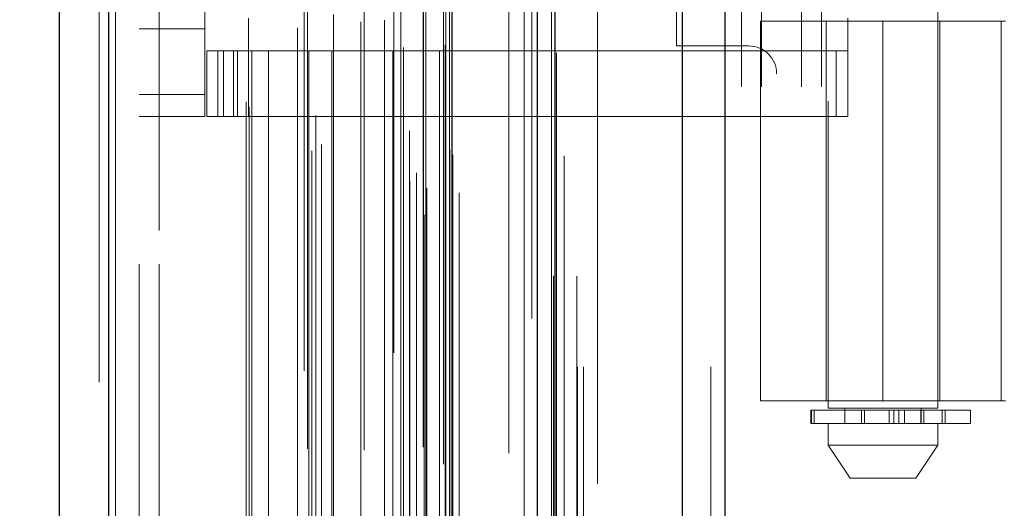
# Model space of a CAD drawing. Header units: inches. Extents: x 0.2 to 10.8, y 0.2 to 8.2.
# Tile 101 of 123: x 5.9649 to 6.1126, y 3.9765 to 4.0498. Entities that reach past the tile are written whole.
import ezdxf

# ---------------------------------------------------------------- set-up
doc = ezdxf.new("R2010")
doc.units = ezdxf.units.IN
doc.header["$MEASUREMENT"] = 0
doc.linetypes.add('HIDDEN', pattern=[0.07500000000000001, 0.05, -0.025])
doc.layers.add('DIMENSIONS', color=140, linetype='Continuous')
doc.styles.add('SLDTEXTSTYLE0', font='TXT', dxfattribs={"width": 0.7})
doc.dimstyles.new('SLDDIMSTYLE0', dxfattribs={"dimtxt": 0.0849609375, "dimasz": 0.13, "dimexe": 0, "dimexo": 0.0625, "dimgap": 0.021240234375, "dimtad": 0, "dimtih": 1, "dimtoh": 1, "dimlfac": 12, "dimrnd": 1e-09, "dimzin": 12, "dimdsep": 46, "dimtxsty": 'SLDTEXTSTYLE0', "dimsah": 1, "dimcen": 0.09, "dimadec": 0, "dimazin": 3, "dimtfac": 1, "dimtofl": 0, "dimtmove": 0, "dimatfit": 3, "dimfxl": 0, "dimfrac": 2, "dimtolj": 1, "dimtzin": 12, "dimarcsym": 0})

# ---------------------------------------------------------------- blocks, each defined once
blk = doc.blocks.new('_D_16')
at = {"layer": 'DIMENSIONS'}
for p, q in [((6.089792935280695, 5.135837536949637), (5.556361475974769, 5.135837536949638)), ((5.68136147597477, 5.135837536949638), (5.681361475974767, 4.289022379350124)), ((5.519787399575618, 4.134971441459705), (5.491257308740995, 4.134971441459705)), ((5.491257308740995, 4.134971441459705), (5.491257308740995, 3.999940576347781)), ((5.842935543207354, 4.134971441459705), (5.871465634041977, 4.134971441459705)), ((5.871465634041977, 4.134971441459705), (5.871465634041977, 3.999940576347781)), ((5.491257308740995, 3.999940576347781), (5.519787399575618, 3.999940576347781)), ((5.871465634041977, 3.999940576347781), (5.842935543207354, 3.999940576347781)), ((5.681361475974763, 3.095504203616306), (5.681361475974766, 3.980920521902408)), ((6.089792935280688, 3.095504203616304), (5.556361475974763, 3.095504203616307))]:
    blk.add_line(p, q, dxfattribs=at)
for points in [[(5.68136147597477, 5.135837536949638), (5.661361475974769, 5.005837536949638), (5.701361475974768, 5.005837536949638)], [(5.681361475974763, 3.095504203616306), (5.701361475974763, 3.225504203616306), (5.661361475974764, 3.225504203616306)]]:
    blk.add_solid(points, dxfattribs=at)
at = {"layer": 'DIMENSIONS', "char_height": 0.08333333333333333, "attachment_point": 1, "style": 'SLDTEXTSTYLE0'}
for s, insert in [('24.48', (5.519787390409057, 4.261413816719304)), ('621.9', (5.519787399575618, 4.107362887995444))]:
    blk.add_mtext(s, dxfattribs=dict(at, insert=insert))
blk = doc.blocks.new('_D_17')
at = {"layer": 'DIMENSIONS'}
for p, q in [((5.992584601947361, 5.251087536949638), (5.052772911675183, 5.251087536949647)), ((5.177772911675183, 5.251087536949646), (5.177772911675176, 4.344577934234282)), ((5.016198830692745, 4.214446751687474), (4.987668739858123, 4.214446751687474)), ((4.987668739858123, 4.214446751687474), (4.987668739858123, 4.079415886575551)), ((5.339346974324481, 4.214446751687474), (5.367877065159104, 4.214446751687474)), ((5.367877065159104, 4.214446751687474), (5.367877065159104, 4.079415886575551)), ((4.987668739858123, 4.079415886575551), (5.016198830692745, 4.079415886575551)), ((5.367877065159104, 4.079415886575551), (5.339346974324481, 4.079415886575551)), ((5.177772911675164, 2.980170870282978), (5.177772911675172, 3.92536496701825)), ((5.992584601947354, 2.980170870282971), (5.052772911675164, 2.980170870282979))]:
    blk.add_line(p, q, dxfattribs=at)
for points in [[(5.177772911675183, 5.251087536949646), (5.157772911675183, 5.121087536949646), (5.197772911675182, 5.121087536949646)], [(5.177772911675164, 2.980170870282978), (5.197772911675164, 3.110170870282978), (5.157772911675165, 3.110170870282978)]]:
    blk.add_solid(points, dxfattribs=at)
at = {"layer": 'DIMENSIONS', "char_height": 0.08333333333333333, "attachment_point": 1, "style": 'SLDTEXTSTYLE0'}
for s, insert in [('27.25', (5.016198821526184, 4.340889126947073)), ('692.2', (5.016198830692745, 4.186838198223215)), ('OPENING', (4.915735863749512, 4.032787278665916))]:
    blk.add_mtext(s, dxfattribs=dict(at, insert=insert))

msp = doc.modelspace()

# ---------------------------------------------------------------- linework, layer by layer
at = {"color": 7, "linetype": 'Continuous', "lineweight": 25}
for p, q in [((6.070660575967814, 5.343583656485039), (6.070660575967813, 2.897754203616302)), ((6.064296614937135, 2.897754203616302), (6.064296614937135, 5.342403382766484)), ((6.04258460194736, 2.897754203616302), (6.04258460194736, 5.333170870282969)), ((6.045220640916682, 2.897754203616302), (6.045220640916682, 5.333429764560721)), ((6.029781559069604, 2.923858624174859), (6.029781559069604, 5.307466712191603)), ((5.978260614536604, 2.93294315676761), (5.978260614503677, 5.298382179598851)), ((5.970823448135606, 5.295437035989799), (5.970823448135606, 2.935888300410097))]:
    msp.add_line(p, q, dxfattribs=at)
at = {"color": 7, "linetype": 'HIDDEN', "lineweight": 18}
for p, q in [((6.070660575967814, 5.34358365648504), (6.070660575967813, 2.897754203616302)), ((6.070660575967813, 2.897754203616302), (6.070660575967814, 5.34358365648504)), ((6.070660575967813, 2.897754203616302), (6.070660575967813, 5.34358365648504)), ((6.064296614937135, 2.897754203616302), (6.064296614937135, 5.342403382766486)), ((6.068539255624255, 2.897754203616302), (6.068539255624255, 5.342403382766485)), ((6.068539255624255, 2.897754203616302), (6.068539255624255, 5.342403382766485)), ((6.045220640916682, 2.897754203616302), (6.045220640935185, 5.333429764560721)), ((6.048584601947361, 2.897754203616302), (6.048584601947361, 5.333170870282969)), ((6.049463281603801, 2.897754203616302), (6.049463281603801, 5.333429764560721)), ((6.049463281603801, 2.897754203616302), (6.049463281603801, 5.333429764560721)), ((6.044966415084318, 2.911388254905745), (6.044966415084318, 5.319937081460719)), ((6.025556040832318, 2.920524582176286), (6.025556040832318, 5.310800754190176)), ((6.025556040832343, 2.920524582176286), (6.025556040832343, 5.310800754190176)), ((6.025471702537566, 5.306706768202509), (6.025471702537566, 2.92461856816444)), ((6.025981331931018, 2.924528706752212), (6.025981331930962, 5.306796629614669)), ((6.030823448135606, 2.923858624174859), (6.030823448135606, 5.307466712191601)), ((6.023418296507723, 2.925593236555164), (6.023418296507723, 5.305732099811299)), ((6.02441061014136, 2.92684811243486), (6.02441061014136, 5.304478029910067)), ((6.041711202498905, 5.304981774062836), (6.041711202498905, 2.926355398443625)), ((6.008743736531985, 2.930156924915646), (6.008743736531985, 5.301168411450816)), ((6.029405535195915, 2.930306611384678), (6.029405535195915, 5.301018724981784)), ((6.02940553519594, 2.930306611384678), (6.02940553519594, 5.301018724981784)), ((6.029857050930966, 2.929342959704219), (6.029857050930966, 5.301982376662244)), ((6.029883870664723, 2.929552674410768), (6.029883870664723, 5.301772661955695)), ((6.010175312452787, 2.931081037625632), (6.010175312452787, 5.300240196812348)), ((6.021020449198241, 5.299823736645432), (6.021020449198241, 2.931505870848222)), ((5.978260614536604, 5.298382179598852), (5.978260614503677, 2.932943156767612)), ((5.979302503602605, 2.93294315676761), (5.979302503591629, 5.298382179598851)), ((5.979302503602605, 5.298382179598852), (5.979302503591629, 2.932943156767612)), ((6.023387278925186, 2.93314036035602), (6.023387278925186, 5.298184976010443)), ((6.007563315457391, 5.297135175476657), (6.007563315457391, 2.934185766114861)), ((5.976823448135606, 5.29543703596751), (5.976823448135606, 2.935888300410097)), ((6.009328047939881, 2.935459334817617), (6.009328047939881, 5.295866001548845)), ((5.998878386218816, 2.937492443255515), (5.998878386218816, 5.293832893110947)), ((5.99931111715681, 2.936761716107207), (5.99931111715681, 5.294563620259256)), ((6.03827456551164, 5.29368109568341), (6.03827456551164, 2.937619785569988)), ((5.999711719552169, 2.94520967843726), (5.999711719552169, 5.286115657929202)), ((5.999711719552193, 2.94520967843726), (5.999711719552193, 5.286115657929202)), ((6.00224429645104, 2.94520967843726), (6.00224429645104, 5.286115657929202)), ((6.008279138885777, 2.945209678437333), (6.008279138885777, 5.286115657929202)), ((6.011724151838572, 2.94520967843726), (6.011724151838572, 5.286115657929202)), ((6.020894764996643, 2.94520967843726), (6.020894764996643, 5.286115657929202)), ((6.022067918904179, 5.286115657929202), (6.022067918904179, 2.94520967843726)), ((6.022067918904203, 2.94520967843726), (6.022067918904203, 5.286115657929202)), ((6.025817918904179, 2.94520967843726), (6.025817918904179, 5.286115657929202)), ((6.025817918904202, 5.286115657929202), (6.025817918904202, 2.94520967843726)), ((6.027891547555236, 2.94520967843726), (6.027891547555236, 5.286115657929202)), ((6.02789154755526, 2.94520967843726), (6.02789154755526, 5.286115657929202)), ((6.008067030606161, 5.28545156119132), (6.008067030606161, 2.945874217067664)), ((6.016596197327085, 5.28521434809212), (6.016596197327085, 2.946109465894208)), ((6.022484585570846, 2.945626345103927), (6.022484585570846, 5.285698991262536)), ((6.025401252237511, 5.285698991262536), (6.025401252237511, 2.945626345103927)), ((6.028734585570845, 2.946043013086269), (6.028734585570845, 5.285282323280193)), ((6.028734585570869, 2.946043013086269), (6.028734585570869, 5.285282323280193)), ((6.028490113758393, 5.283120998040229), (6.028490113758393, 2.948204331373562)), ((6.006552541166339, 2.948575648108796), (6.006552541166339, 5.282749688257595)), ((6.016048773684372, 2.949504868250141), (6.016048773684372, 5.281820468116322)), ((6.016048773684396, 2.949504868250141), (6.016048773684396, 5.281820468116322)), ((6.019603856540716, 2.949750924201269), (6.019603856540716, 5.281562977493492)), ((6.011992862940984, 2.950613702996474), (6.011992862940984, 5.280718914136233)), ((6.0288049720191, 2.952122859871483), (6.0288049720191, 5.27920247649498)), ((6.028804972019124, 2.952122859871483), (6.028804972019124, 5.27920247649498)), ((6.029352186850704, 2.952895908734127), (6.029352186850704, 5.278429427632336)), ((6.029352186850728, 2.952895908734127), (6.029352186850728, 5.278429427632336)), ((6.040544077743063, 2.956986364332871), (6.040544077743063, 5.274338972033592)), ((6.044677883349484, 2.956207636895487), (6.044677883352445, 5.275083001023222)), ((6.051584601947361, 2.980170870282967), (6.051584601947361, 5.251087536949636)), ((6.051584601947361, 2.980170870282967), (6.051584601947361, 5.251087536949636)), ((6.051584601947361, 2.980170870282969), (6.051584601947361, 5.251087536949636)), ((6.051584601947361, 2.980170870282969), (6.051584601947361, 5.251087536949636)), ((5.982823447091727, 5.213120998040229), (5.982823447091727, 3.018204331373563)), ((5.985823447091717, 3.018204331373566), (5.985823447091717, 5.213120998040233)), ((5.985823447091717, 3.018204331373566), (5.985823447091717, 5.213120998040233)), ((5.985823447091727, 5.213120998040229), (5.985823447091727, 3.018204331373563)), ((5.985823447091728, 5.213120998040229), (5.985823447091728, 3.018204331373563)), ((6.073167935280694, 3.839754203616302), (6.073167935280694, 4.391587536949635)), ((6.073167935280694, 3.839754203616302), (6.073167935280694, 4.391587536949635)), ((6.076167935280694, 3.839754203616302), (6.076167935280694, 4.391587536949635)), ((6.082167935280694, 3.839754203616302), (6.082167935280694, 4.391587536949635)), ((6.085167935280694, 3.839754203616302), (6.085167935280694, 4.391587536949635)), ((6.085167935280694, 3.839754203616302), (6.085167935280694, 4.391587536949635)), ((6.086169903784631, 4.237608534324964), (6.086169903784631, 3.991545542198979)), ((6.102574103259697, 3.991545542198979), (6.102574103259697, 4.237608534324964)), ((5.992665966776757, 4.038579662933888), (5.992665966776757, 4.192779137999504)), ((6.063417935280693, 4.045879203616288), (6.063417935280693, 4.185462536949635)), ((5.999227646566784, 4.050062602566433), (5.999227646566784, 4.045141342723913)), ((6.089122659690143, 4.050062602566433), (6.089122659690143, 4.045141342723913)), ((6.075999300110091, 4.049570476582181), (6.112744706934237, 4.049570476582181)), ((6.075999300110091, 4.049570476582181), (6.075999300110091, 3.992647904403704)), ((6.08584181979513, 4.049570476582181), (6.08584181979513, 3.992647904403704)), ((6.094372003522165, 4.049570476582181), (6.094372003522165, 3.992647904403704)), ((6.094372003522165, 3.992647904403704), (6.094372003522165, 4.049570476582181)), ((6.102611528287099, 4.049570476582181), (6.102611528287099, 3.992647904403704)), ((6.102902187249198, 3.992647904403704), (6.102902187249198, 4.049570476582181)), ((6.112118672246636, 3.992647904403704), (6.112118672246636, 4.049570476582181)), ((5.982823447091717, 4.048422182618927), (5.992665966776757, 4.048422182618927)), ((6.074251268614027, 4.045879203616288), (6.063417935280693, 4.045879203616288)), ((5.992994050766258, 4.035298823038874), (5.992994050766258, 4.045141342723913)), ((5.992994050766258, 4.045141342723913), (5.994634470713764, 4.045141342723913)), ((5.994634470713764, 4.035298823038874), (5.994634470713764, 4.045141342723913)), ((5.995488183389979, 4.045141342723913), (5.994634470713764, 4.045141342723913)), ((5.994634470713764, 4.035298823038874), (5.994634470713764, 4.045141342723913)), ((5.995488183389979, 4.035298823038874), (5.995488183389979, 4.045141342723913)), ((5.995488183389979, 4.045141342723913), (5.996976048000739, 4.045141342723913)), ((5.996976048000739, 4.035298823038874), (5.996976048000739, 4.045141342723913)), ((6.087329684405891, 4.045141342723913), (5.996976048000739, 4.045141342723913)), ((5.997587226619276, 4.045141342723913), (5.997587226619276, 4.035298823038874)), ((5.999227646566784, 4.045141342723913), (5.999227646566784, 4.035298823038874)), ((6.087329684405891, 4.035298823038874), (6.087329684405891, 4.045141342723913)), ((6.087329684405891, 4.045141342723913), (6.089122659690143, 4.045141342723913)), ((6.089122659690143, 4.035298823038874), (6.089122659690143, 4.045141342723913)), ((6.078417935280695, 3.445379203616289), (6.078417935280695, 4.041712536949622)), ((5.982823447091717, 4.038579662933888), (5.992665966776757, 4.038579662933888)), ((5.982823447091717, 4.038579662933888), (5.992665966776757, 4.038579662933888)), ((5.992665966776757, 4.038579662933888), (5.992665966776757, 4.035298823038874)), ((5.982823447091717, 4.035298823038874), (5.992665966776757, 4.035298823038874)), ((5.994634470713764, 4.035298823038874), (5.992994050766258, 4.035298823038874)), ((5.995488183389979, 4.035298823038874), (5.994634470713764, 4.035298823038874)), ((5.996976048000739, 4.035298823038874), (5.995488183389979, 4.035298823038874)), ((5.996976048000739, 4.035298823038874), (6.087329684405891, 4.035298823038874)), ((6.089122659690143, 4.035298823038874), (6.087329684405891, 4.035298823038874)), ((6.112744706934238, 3.992647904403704), (6.075999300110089, 3.992647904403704)), ((6.083535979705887, 3.991217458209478), (6.083656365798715, 3.991217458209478)), ((6.083535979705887, 3.991217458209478), (6.083535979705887, 3.98924895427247)), ((6.083656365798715, 3.98924895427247), (6.083656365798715, 3.991217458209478)), ((6.083656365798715, 3.991217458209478), (6.107495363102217, 3.991217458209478)), ((6.083656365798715, 3.991217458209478), (6.083656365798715, 3.98924895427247)), ((6.084049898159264, 3.991217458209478), (6.084049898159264, 3.98924895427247)), ((6.084049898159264, 3.98924895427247), (6.084049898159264, 3.991217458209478)), ((6.102574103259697, 3.991545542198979), (6.086169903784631, 3.991545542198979)), ((6.088630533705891, 3.991545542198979), (6.088630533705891, 3.98924895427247)), ((6.091166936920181, 3.98924895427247), (6.091166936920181, 3.991217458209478)), ((6.091166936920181, 3.991217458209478), (6.091166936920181, 3.98924895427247)), ((6.091623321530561, 3.991217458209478), (6.091623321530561, 3.98924895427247)), ((6.091623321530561, 3.98924895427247), (6.091623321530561, 3.991217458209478)), ((6.095281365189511, 3.98924895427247), (6.095281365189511, 3.991217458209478)), ((6.095281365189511, 3.991217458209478), (6.095281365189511, 3.98924895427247)), ((6.09601910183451, 3.991217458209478), (6.09601910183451, 3.98924895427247)), ((6.09601910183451, 3.98924895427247), (6.09601910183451, 3.991217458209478)), ((6.096743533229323, 3.98924895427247), (6.096743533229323, 3.991217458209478)), ((6.096743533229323, 3.991217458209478), (6.096743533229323, 3.98924895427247)), ((6.097592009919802, 3.991217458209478), (6.097592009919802, 3.98924895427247)), ((6.097592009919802, 3.98924895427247), (6.097592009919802, 3.991217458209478)), ((6.100032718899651, 3.991217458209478), (6.100032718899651, 3.98924895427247)), ((6.100041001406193, 3.991217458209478), (6.100041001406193, 3.98924895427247)), ((6.100041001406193, 3.98924895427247), (6.100041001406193, 3.991217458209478)), ((6.100113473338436, 3.98924895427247), (6.100113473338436, 3.991545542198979)), ((6.100113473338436, 3.98924895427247), (6.100113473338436, 3.991217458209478)), ((6.100519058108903, 3.98924895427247), (6.100519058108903, 3.991217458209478)), ((6.100519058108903, 3.991217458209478), (6.100519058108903, 3.98924895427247)), ((6.10322267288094, 3.991217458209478), (6.10322267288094, 3.98924895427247)), ((6.10322267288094, 3.98924895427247), (6.10322267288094, 3.991217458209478)), ((6.103672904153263, 3.98924895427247), (6.103672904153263, 3.991217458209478)), ((6.103672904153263, 3.991217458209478), (6.103672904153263, 3.98924895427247)), ((6.103709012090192, 3.98924895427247), (6.103709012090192, 3.991217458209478)), ((6.107495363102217, 3.98924895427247), (6.107495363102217, 3.991217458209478)), ((6.083656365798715, 3.98924895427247), (6.083535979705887, 3.98924895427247)), ((6.107495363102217, 3.98924895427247), (6.083656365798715, 3.98924895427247)), ((6.086169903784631, 3.98924895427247), (6.086169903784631, 3.985968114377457)), ((6.102574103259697, 3.985968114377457), (6.102574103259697, 3.98924895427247)), ((6.086169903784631, 3.985968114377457), (6.102574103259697, 3.985968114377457)), ((6.08616990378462, 3.985968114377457), (6.089450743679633, 3.981046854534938)), ((6.099293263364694, 3.981046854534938), (6.102574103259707, 3.985968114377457)), ((6.089450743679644, 3.981046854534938), (6.099293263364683, 3.981046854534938))]:
    msp.add_line(p, q, dxfattribs=at)
at = {"color": 7, "linetype": 'HIDDEN', "lineweight": 18, "flags": 128}
for points in [[(6.04847363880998, 2.911327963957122), (6.048474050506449, 4.106132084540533), (6.048473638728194, 5.319993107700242)], [(6.046573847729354, 2.929385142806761), (6.046573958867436, 4.066941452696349), (6.046573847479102, 5.301928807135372)], [(6.045402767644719, 2.94484573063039), (6.045403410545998, 4.066933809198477), (6.04540276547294, 5.286497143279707)], [(6.045402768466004, 2.94482892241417), (6.045403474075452, 4.140684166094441), (6.045402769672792, 5.286495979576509)], [(6.038286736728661, 5.28479426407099), (6.038286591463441, 4.125190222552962), (6.038286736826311, 2.946532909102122)]]:
    msp.add_lwpolyline(points, dxfattribs=at)
at = {"color": 7, "linetype": 'HIDDEN', "lineweight": 18}
msp.add_arc((6.074251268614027, 4.041712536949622), 0.004166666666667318, 0, 90, dxfattribs=at)

# ---------------------------------------------------------------- dimensions: what is measured, and where the dimension line sits
at = {"layer": 'DIMENSIONS'}
dim = msp.add_linear_dim(base=(5.177772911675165, 2.980170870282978), p1=(6.042584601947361, 5.251087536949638), p2=(6.042584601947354, 2.98017087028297), angle=90.0000000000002, text='<>\\POPENING', dimstyle='SLDDIMSTYLE0', dxfattribs=at)
dim.commit()
dim.dimension.update_dxf_attribs({"geometry": '_D_17', "text_midpoint": (5.177772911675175, 4.134971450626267), "dimtype": 160})
dim = msp.add_linear_dim(base=(5.681361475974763, 3.095504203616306), p1=(6.139792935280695, 5.135837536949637), p2=(6.139792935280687, 3.095504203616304), angle=90.0000000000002, dimstyle='SLDDIMSTYLE0', dxfattribs=at)
dim.commit()
dim.dimension.update_dxf_attribs({"geometry": '_D_16', "text_midpoint": (5.681361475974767, 4.134971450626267), "dimtype": 160})

doc.saveas('drawing.dxf')
